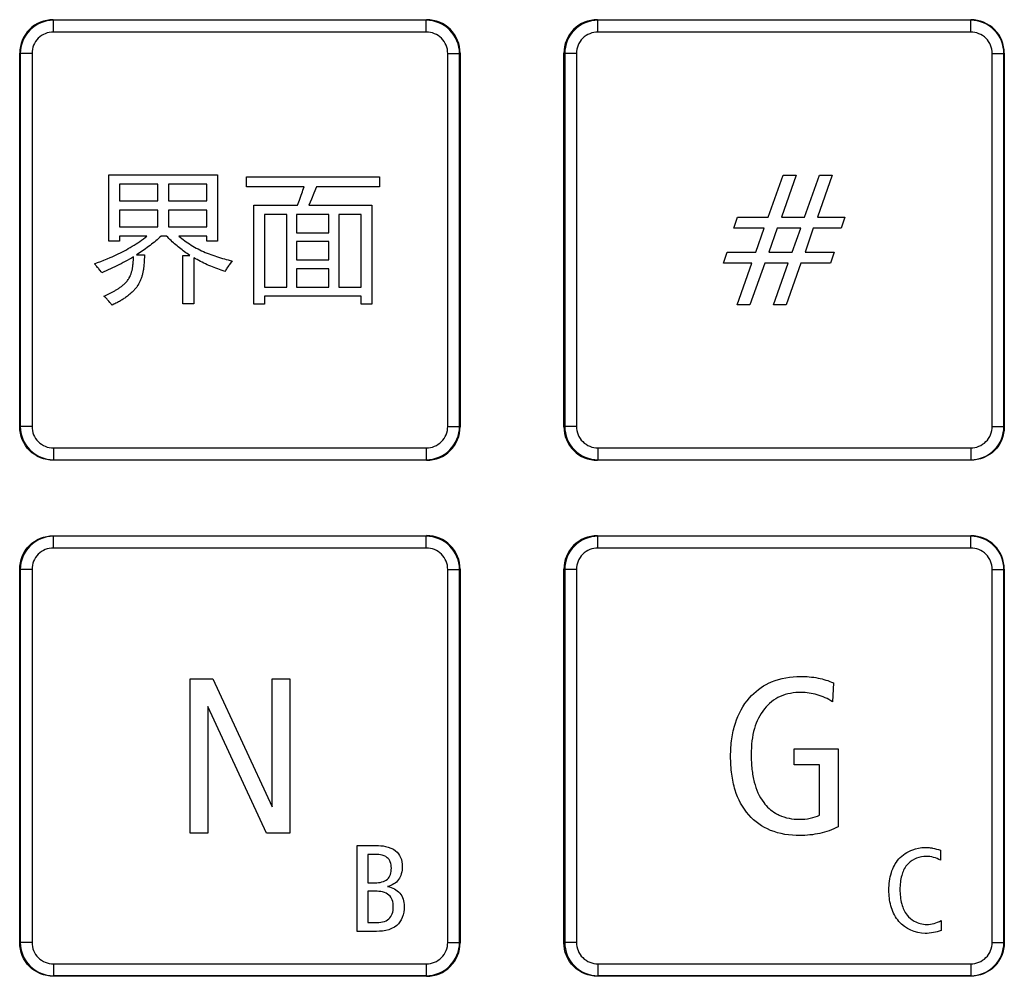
# Model space of a CAD drawing. Header units: millimetres. Extents: x 0 to 1189, y 0 to 841.
# Tile 43 of 64: x 308 to 342, y 524 to 558. Entities that reach past the tile are written whole.
import ezdxf

# ---------------------------------------------------------------- set-up
doc = ezdxf.new("R2010")
doc.units = ezdxf.units.MM
doc.header["$LTSCALE"] = 65.395
doc.layers.add('NC50E-NAMEPLDXF_CONTINUOUS_LINE', color=7, linetype='CONTINUOUS')

msp = doc.modelspace()

# ---------------------------------------------------------------- linework, layer by layer
at = {"layer": 'NC50E-NAMEPLDXF_CONTINUOUS_LINE', "color": 40, "linetype": 'Continuous'}
for p, q in [((309.209, 557.752), (322.239, 557.752)), ((328.199, 557.751), (341.229, 557.751)), ((308.039, 543.552), (308.039, 556.582)), ((323.409, 556.582), (323.409, 543.552)), ((327.029, 543.551), (327.029, 556.582)), ((342.399, 556.582), (342.399, 543.551)), ((311.154, 550.032), (311.154, 552.338)), ((311.154, 552.338), (314.941, 552.338)), ((314.941, 552.338), (314.941, 550.032)), ((315.951, 551.917), (315.951, 552.274)), ((315.951, 552.274), (320.592, 552.274)), ((320.592, 552.274), (320.592, 551.917)), ((334.16, 550.867), (334.678, 552.327)), ((335.134, 552.327), (334.619, 550.867)), ((334.678, 552.327), (335.134, 552.327)), ((335.423, 550.867), (335.945, 552.327)), ((336.389, 552.327), (335.882, 550.867)), ((335.945, 552.327), (336.389, 552.327)), ((311.521, 552.019), (311.521, 551.431)), ((312.862, 552.019), (311.521, 552.019)), ((312.862, 551.431), (312.862, 552.019)), ((313.228, 552.019), (313.228, 551.431)), ((314.574, 552.019), (313.228, 552.019)), ((314.574, 551.431), (314.574, 552.019)), ((317.963, 551.917), (315.951, 551.917)), ((317.924, 551.801), (317.944, 551.859)), ((317.944, 551.859), (317.963, 551.917)), ((318.395, 551.917), (318.308, 551.704)), ((320.592, 551.917), (318.395, 551.917)), ((317.801, 551.453), (317.864, 551.626)), ((317.864, 551.626), (317.884, 551.684)), ((317.884, 551.684), (317.905, 551.743)), ((317.905, 551.743), (317.924, 551.801)), ((318.219, 551.492), (318.129, 551.281)), ((318.308, 551.704), (318.219, 551.492)), ((311.521, 551.431), (312.862, 551.431)), ((313.228, 551.431), (314.574, 551.431)), ((316.207, 547.827), (316.207, 551.281)), ((316.207, 551.281), (317.736, 551.281)), ((317.736, 551.281), (317.758, 551.338)), ((317.758, 551.338), (317.801, 551.453)), ((318.129, 551.281), (320.322, 551.281)), ((320.322, 551.281), (320.322, 547.832)), ((311.521, 551.112), (311.521, 550.524)), ((312.862, 551.112), (311.521, 551.112)), ((312.862, 550.524), (312.862, 551.112)), ((313.228, 551.112), (313.228, 550.524)), ((314.574, 551.112), (313.228, 551.112)), ((314.574, 550.524), (314.574, 551.112)), ((316.578, 550.962), (316.578, 548.42)), ((317.355, 550.962), (316.578, 550.962)), ((317.355, 548.42), (317.355, 550.962)), ((317.702, 550.962), (317.702, 550.321)), ((318.826, 550.962), (317.702, 550.962)), ((318.826, 550.321), (318.826, 550.962)), ((319.174, 550.962), (319.174, 548.42)), ((319.95, 550.962), (319.174, 550.962)), ((319.95, 548.42), (319.95, 550.962)), ((332.961, 550.485), (333.091, 550.867)), ((333.091, 550.867), (334.16, 550.867)), ((334.619, 550.867), (335.423, 550.867)), ((335.882, 550.867), (336.83, 550.867)), ((336.83, 550.867), (336.7, 550.485)), ((311.521, 550.524), (312.862, 550.524)), ((313.228, 550.524), (314.574, 550.524)), ((334.019, 550.485), (332.961, 550.485)), ((333.723, 549.641), (334.019, 550.485)), ((334.47, 550.485), (334.178, 549.641)), ((335.293, 550.485), (334.47, 550.485)), ((334.992, 549.641), (335.293, 550.485)), ((335.733, 550.485), (335.444, 549.641)), ((336.7, 550.485), (335.733, 550.485)), ((311.521, 550.205), (311.521, 550.032)), ((312.478, 550.205), (311.521, 550.205)), ((312.355, 550.109), (312.417, 550.157)), ((312.417, 550.157), (312.478, 550.205)), ((312.883, 550.12), (312.835, 550.078)), ((312.93, 550.162), (312.883, 550.12)), ((312.978, 550.205), (312.93, 550.162)), ((313.166, 550.205), (312.978, 550.205)), ((313.204, 550.165), (313.166, 550.205)), ((313.242, 550.124), (313.204, 550.165)), ((313.281, 550.085), (313.242, 550.124)), ((313.595, 550.205), (313.644, 550.162)), ((314.574, 550.205), (313.595, 550.205)), ((313.644, 550.162), (313.695, 550.12)), ((313.695, 550.12), (313.746, 550.079)), ((314.574, 550.032), (314.574, 550.205)), ((317.702, 550.321), (318.826, 550.321)), ((311.521, 550.032), (311.154, 550.032)), ((311.829, 549.767), (311.897, 549.807)), ((311.897, 549.807), (311.964, 549.847)), ((311.964, 549.847), (312.031, 549.888)), ((312.031, 549.888), (312.098, 549.93)), ((312.098, 549.93), (312.163, 549.973)), ((312.163, 549.973), (312.228, 550.017)), ((312.228, 550.017), (312.292, 550.063)), ((312.292, 550.063), (312.355, 550.109)), ((312.484, 549.8), (312.432, 549.763)), ((312.535, 549.838), (312.484, 549.8)), ((312.586, 549.877), (312.535, 549.838)), ((312.637, 549.916), (312.586, 549.877)), ((312.687, 549.956), (312.637, 549.916)), ((312.737, 549.996), (312.687, 549.956)), ((312.786, 550.037), (312.737, 549.996)), ((312.835, 550.078), (312.786, 550.037)), ((313.321, 550.046), (313.281, 550.085)), ((313.362, 550.007), (313.321, 550.046)), ((313.402, 549.969), (313.362, 550.007)), ((313.444, 549.932), (313.402, 549.969)), ((313.486, 549.895), (313.444, 549.932)), ((313.528, 549.859), (313.486, 549.895)), ((313.572, 549.823), (313.528, 549.859)), ((313.615, 549.788), (313.572, 549.823)), ((313.659, 549.754), (313.615, 549.788)), ((313.746, 550.079), (313.798, 550.04)), ((313.798, 550.04), (313.851, 550.001)), ((313.851, 550.001), (313.905, 549.964)), ((313.905, 549.964), (313.96, 549.928)), ((313.96, 549.928), (314.019, 549.891)), ((314.019, 549.891), (314.079, 549.855)), ((314.079, 549.855), (314.139, 549.82)), ((314.139, 549.82), (314.2, 549.786)), ((314.2, 549.786), (314.262, 549.754)), ((314.941, 550.032), (314.574, 550.032)), ((317.702, 550.012), (317.702, 549.37)), ((318.826, 550.012), (317.702, 550.012)), ((318.826, 549.37), (318.826, 550.012)), ((311.086, 549.407), (311.194, 549.454)), ((311.194, 549.454), (311.266, 549.485)), ((311.266, 549.485), (311.338, 549.518)), ((311.338, 549.518), (311.409, 549.551)), ((311.409, 549.551), (311.48, 549.585)), ((311.48, 549.585), (311.551, 549.62)), ((311.551, 549.62), (311.621, 549.655)), ((311.621, 549.655), (311.691, 549.692)), ((311.691, 549.692), (311.76, 549.729)), ((311.76, 549.729), (311.829, 549.767)), ((311.937, 549.439), (311.866, 549.398)), ((312.008, 549.482), (311.937, 549.439)), ((312.006, 549.406), (312.007, 549.432)), ((312.007, 549.457), (312.008, 549.482)), ((312.007, 549.432), (312.007, 549.457)), ((312.168, 549.583), (312.114, 549.549)), ((312.114, 549.549), (312.389, 549.549)), ((312.221, 549.618), (312.168, 549.583)), ((312.275, 549.654), (312.221, 549.618)), ((312.328, 549.69), (312.275, 549.654)), ((312.38, 549.726), (312.328, 549.69)), ((312.432, 549.763), (312.38, 549.726)), ((312.388, 549.452), (312.386, 549.404)), ((312.389, 549.501), (312.388, 549.452)), ((312.389, 549.549), (312.389, 549.501)), ((313.703, 549.72), (313.659, 549.754)), ((313.748, 549.687), (313.703, 549.72)), ((313.73, 547.842), (313.73, 549.53)), ((313.73, 549.53), (313.979, 549.53)), ((313.794, 549.654), (313.748, 549.687)), ((313.839, 549.622), (313.794, 549.654)), ((313.885, 549.591), (313.839, 549.622)), ((313.932, 549.56), (313.885, 549.591)), ((313.979, 549.53), (313.932, 549.56)), ((314.116, 549.446), (314.116, 547.842)), ((314.173, 549.413), (314.116, 549.446)), ((314.262, 549.754), (314.325, 549.723)), ((314.325, 549.723), (314.388, 549.692)), ((314.388, 549.692), (314.452, 549.663)), ((314.452, 549.663), (314.516, 549.635)), ((314.516, 549.635), (314.581, 549.608)), ((314.581, 549.608), (314.646, 549.582)), ((314.646, 549.582), (314.712, 549.557)), ((314.712, 549.557), (314.778, 549.534)), ((314.778, 549.534), (314.844, 549.51)), ((314.844, 549.51), (314.911, 549.488)), ((314.911, 549.488), (314.978, 549.467)), ((314.978, 549.467), (315.045, 549.447)), ((315.045, 549.447), (315.113, 549.427)), ((332.597, 549.26), (332.731, 549.641)), ((332.731, 549.641), (333.723, 549.641)), ((334.178, 549.641), (334.992, 549.641)), ((335.444, 549.641), (336.467, 549.641)), ((336.467, 549.641), (336.333, 549.26)), ((310.648, 549.236), (310.758, 549.277)), ((310.68, 549.201), (310.648, 549.236)), ((310.696, 549.183), (310.68, 549.201)), ((310.712, 549.165), (310.696, 549.183)), ((310.727, 549.147), (310.712, 549.165)), ((310.758, 549.111), (310.727, 549.147)), ((310.758, 549.277), (310.868, 549.319)), ((310.774, 549.093), (310.758, 549.111)), ((310.789, 549.074), (310.774, 549.093)), ((310.868, 549.319), (310.977, 549.362)), ((310.977, 549.362), (311.086, 549.407)), ((311.28, 549.091), (311.205, 549.056)), ((311.355, 549.127), (311.28, 549.091)), ((311.429, 549.164), (311.355, 549.127)), ((311.503, 549.201), (311.429, 549.164)), ((311.576, 549.239), (311.503, 549.201)), ((311.649, 549.278), (311.576, 549.239)), ((311.722, 549.317), (311.649, 549.278)), ((311.794, 549.357), (311.722, 549.317)), ((311.866, 549.398), (311.794, 549.357)), ((311.974, 549.079), (311.978, 549.104)), ((311.978, 549.104), (311.982, 549.129)), ((311.982, 549.129), (311.986, 549.154)), ((311.986, 549.154), (311.989, 549.179)), ((311.989, 549.179), (311.992, 549.204)), ((311.992, 549.204), (311.994, 549.23)), ((311.994, 549.23), (311.997, 549.255)), ((311.997, 549.255), (311.999, 549.28)), ((311.999, 549.28), (312.001, 549.305)), ((312.001, 549.305), (312.002, 549.331)), ((312.002, 549.331), (312.004, 549.356)), ((312.004, 549.356), (312.005, 549.381)), ((312.005, 549.381), (312.006, 549.406)), ((312.362, 549.094), (312.358, 549.065)), ((312.365, 549.123), (312.362, 549.094)), ((312.372, 549.18), (312.365, 549.123)), ((312.374, 549.209), (312.372, 549.18)), ((312.379, 549.258), (312.374, 549.209)), ((312.382, 549.307), (312.379, 549.258)), ((312.384, 549.355), (312.382, 549.307)), ((312.386, 549.404), (312.384, 549.355)), ((314.23, 549.381), (314.173, 549.413)), ((314.288, 549.35), (314.23, 549.381)), ((314.346, 549.319), (314.288, 549.35)), ((314.405, 549.29), (314.346, 549.319)), ((314.464, 549.261), (314.405, 549.29)), ((314.523, 549.233), (314.464, 549.261)), ((314.583, 549.205), (314.523, 549.233)), ((314.643, 549.179), (314.583, 549.205)), ((314.704, 549.153), (314.643, 549.179)), ((314.764, 549.128), (314.704, 549.153)), ((314.825, 549.103), (314.764, 549.128)), ((314.887, 549.079), (314.825, 549.103)), ((315.113, 549.427), (315.18, 549.409)), ((315.18, 549.409), (315.248, 549.391)), ((315.248, 549.391), (315.316, 549.374)), ((315.272, 549.087), (315.253, 549.058)), ((315.291, 549.116), (315.272, 549.087)), ((315.331, 549.173), (315.291, 549.116)), ((315.316, 549.374), (315.384, 549.357)), ((315.351, 549.201), (315.331, 549.173)), ((315.391, 549.258), (315.351, 549.201)), ((315.384, 549.357), (315.452, 549.342)), ((315.452, 549.342), (315.391, 549.258)), ((317.702, 549.37), (318.826, 549.37)), ((333.588, 549.26), (332.597, 549.26)), ((333.073, 547.806), (333.588, 549.26)), ((334.036, 549.26), (333.518, 547.806)), ((334.858, 549.26), (334.036, 549.26)), ((334.34, 547.806), (334.858, 549.26)), ((335.303, 549.26), (334.788, 547.806)), ((336.333, 549.26), (335.303, 549.26)), ((310.804, 549.056), (310.789, 549.074)), ((310.833, 549.019), (310.804, 549.056)), ((310.848, 549), (310.833, 549.019)), ((310.876, 548.961), (310.848, 549)), ((310.89, 548.942), (310.876, 548.961)), ((310.903, 548.922), (310.89, 548.942)), ((310.979, 548.955), (310.903, 548.922)), ((311.055, 548.988), (310.979, 548.955)), ((311.13, 549.022), (311.055, 548.988)), ((311.205, 549.056), (311.13, 549.022)), ((311.855, 548.735), (311.863, 548.751)), ((311.863, 548.751), (311.88, 548.783)), ((311.88, 548.783), (311.888, 548.799)), ((311.888, 548.799), (311.895, 548.815)), ((311.895, 548.815), (311.905, 548.838)), ((311.905, 548.838), (311.914, 548.862)), ((311.914, 548.862), (311.923, 548.885)), ((311.923, 548.885), (311.931, 548.909)), ((311.931, 548.909), (311.938, 548.933)), ((311.938, 548.933), (311.945, 548.957)), ((311.945, 548.957), (311.952, 548.981)), ((311.952, 548.981), (311.958, 549.005)), ((311.958, 549.005), (311.964, 549.03)), ((311.964, 549.03), (311.969, 549.055)), ((311.969, 549.055), (311.974, 549.079)), ((312.288, 548.755), (312.279, 548.728)), ((312.297, 548.783), (312.288, 548.755)), ((312.305, 548.81), (312.297, 548.783)), ((312.312, 548.838), (312.305, 548.81)), ((312.32, 548.866), (312.312, 548.838)), ((312.326, 548.894), (312.32, 548.866)), ((312.333, 548.922), (312.326, 548.894)), ((312.339, 548.951), (312.333, 548.922)), ((312.344, 548.979), (312.339, 548.951)), ((312.349, 549.008), (312.344, 548.979)), ((312.354, 549.037), (312.349, 549.008)), ((312.358, 549.065), (312.354, 549.037)), ((314.948, 549.056), (314.887, 549.079)), ((315.01, 549.034), (314.948, 549.056)), ((315.072, 549.012), (315.01, 549.034)), ((315.134, 548.991), (315.072, 549.012)), ((315.196, 548.97), (315.134, 548.991)), ((315.215, 549), (315.196, 548.97)), ((315.234, 549.029), (315.215, 549)), ((315.253, 549.058), (315.234, 549.029)), ((317.702, 549.062), (317.702, 548.42)), ((318.826, 549.062), (317.702, 549.062)), ((318.826, 548.42), (318.826, 549.062)), ((311.501, 548.384), (311.523, 548.4)), ((311.523, 548.4), (311.545, 548.416)), ((311.545, 548.416), (311.567, 548.432)), ((311.567, 548.432), (311.589, 548.448)), ((311.589, 548.448), (311.61, 548.465)), ((311.61, 548.465), (311.631, 548.482)), ((311.631, 548.482), (311.651, 548.499)), ((311.651, 548.499), (311.672, 548.517)), ((311.672, 548.517), (311.691, 548.535)), ((311.691, 548.535), (311.711, 548.554)), ((311.711, 548.554), (311.729, 548.573)), ((311.729, 548.573), (311.748, 548.593)), ((311.748, 548.593), (311.765, 548.613)), ((311.765, 548.613), (311.783, 548.634)), ((311.783, 548.634), (311.799, 548.655)), ((311.799, 548.655), (311.826, 548.691)), ((311.826, 548.691), (311.836, 548.705)), ((311.836, 548.705), (311.846, 548.72)), ((311.846, 548.72), (311.855, 548.735)), ((312.104, 548.404), (312.087, 548.381)), ((312.121, 548.426), (312.104, 548.404)), ((312.137, 548.45), (312.121, 548.426)), ((312.153, 548.474), (312.137, 548.45)), ((312.168, 548.497), (312.153, 548.474)), ((312.183, 548.521), (312.168, 548.497)), ((312.197, 548.546), (312.183, 548.521)), ((312.211, 548.571), (312.197, 548.546)), ((312.224, 548.596), (312.211, 548.571)), ((312.236, 548.622), (312.224, 548.596)), ((312.248, 548.648), (312.236, 548.622)), ((312.258, 548.675), (312.248, 548.648)), ((312.269, 548.701), (312.258, 548.675)), ((312.279, 548.728), (312.269, 548.701)), ((316.578, 548.42), (317.355, 548.42)), ((317.702, 548.42), (318.826, 548.42)), ((319.174, 548.42), (319.95, 548.42)), ((310.98, 548.107), (311.029, 548.129)), ((310.998, 548.09), (310.98, 548.107)), ((311.016, 548.072), (310.998, 548.09)), ((311.051, 548.037), (311.016, 548.072)), ((311.029, 548.129), (311.077, 548.151)), ((311.077, 548.151), (311.124, 548.174)), ((311.124, 548.174), (311.172, 548.197)), ((311.172, 548.197), (311.219, 548.221)), ((311.219, 548.221), (311.266, 548.246)), ((311.266, 548.246), (311.29, 548.259)), ((311.29, 548.259), (311.337, 548.285)), ((311.337, 548.285), (311.361, 548.298)), ((311.361, 548.298), (311.385, 548.312)), ((311.385, 548.312), (311.432, 548.34)), ((311.432, 548.34), (311.455, 548.355)), ((311.455, 548.355), (311.478, 548.369)), ((311.478, 548.369), (311.501, 548.384)), ((311.736, 548.062), (311.706, 548.041)), ((311.765, 548.083), (311.736, 548.062)), ((311.795, 548.104), (311.765, 548.083)), ((311.823, 548.126), (311.795, 548.104)), ((311.852, 548.149), (311.823, 548.126)), ((311.88, 548.172), (311.852, 548.149)), ((311.907, 548.195), (311.88, 548.172)), ((311.934, 548.22), (311.907, 548.195)), ((311.961, 548.244), (311.934, 548.22)), ((311.987, 548.27), (311.961, 548.244)), ((312.012, 548.295), (311.987, 548.27)), ((312.031, 548.316), (312.012, 548.295)), ((312.05, 548.337), (312.031, 548.316)), ((312.069, 548.359), (312.05, 548.337)), ((312.087, 548.381), (312.069, 548.359)), ((316.578, 548.102), (316.578, 547.827)), ((319.95, 548.102), (316.578, 548.102)), ((319.95, 547.832), (319.95, 548.102)), ((311.085, 548.001), (311.051, 548.037)), ((311.102, 547.983), (311.085, 548.001)), ((311.118, 547.965), (311.102, 547.983)), ((311.135, 547.947), (311.118, 547.965)), ((311.151, 547.928), (311.135, 547.947)), ((311.184, 547.891), (311.151, 547.928)), ((311.199, 547.871), (311.184, 547.891)), ((311.215, 547.852), (311.199, 547.871)), ((311.23, 547.833), (311.215, 547.852)), ((311.245, 547.813), (311.23, 547.833)), ((311.26, 547.793), (311.245, 547.813)), ((311.326, 547.825), (311.26, 547.793)), ((311.358, 547.841), (311.326, 547.825)), ((311.39, 547.858), (311.358, 547.841)), ((311.423, 547.875), (311.39, 547.858)), ((311.455, 547.892), (311.423, 547.875)), ((311.487, 547.909), (311.455, 547.892)), ((311.519, 547.927), (311.487, 547.909)), ((311.551, 547.945), (311.519, 547.927)), ((311.582, 547.963), (311.551, 547.945)), ((311.614, 547.982), (311.582, 547.963)), ((311.645, 548.002), (311.614, 547.982)), ((311.675, 548.021), (311.645, 548.002)), ((311.706, 548.041), (311.675, 548.021)), ((314.116, 547.842), (313.73, 547.842)), ((316.578, 547.827), (316.207, 547.827)), ((320.322, 547.832), (319.95, 547.832)), ((333.518, 547.806), (333.073, 547.806)), ((334.788, 547.806), (334.34, 547.806)), ((322.239, 542.382), (309.209, 542.382)), ((341.229, 542.382), (328.199, 542.382)), ((309.208, 539.752), (322.238, 539.752)), ((328.198, 539.752), (341.228, 539.752)), ((308.038, 525.552), (308.038, 538.582)), ((323.408, 538.582), (323.408, 525.552)), ((327.028, 525.552), (327.028, 538.582)), ((342.398, 538.582), (342.398, 525.552)), ((313.982, 529.375), (313.982, 534.761)), ((313.982, 534.761), (314.773, 534.761)), ((314.773, 534.761), (316.853, 530.292)), ((316.853, 530.292), (316.853, 534.761)), ((316.853, 534.761), (317.466, 534.761)), ((317.466, 534.761), (317.466, 529.375)), ((336.436, 534.616), (336.404, 533.958)), ((314.602, 533.791), (314.602, 529.375)), ((316.648, 529.375), (314.602, 533.791)), ((335.06, 531.754), (335.06, 532.312)), ((335.06, 532.312), (336.598, 532.312)), ((336.598, 532.312), (336.598, 529.594)), ((335.953, 531.754), (335.06, 531.754)), ((335.953, 530.008), (335.953, 531.754)), ((314.602, 529.375), (313.982, 529.375)), ((317.466, 529.375), (316.648, 529.375)), ((319.819, 525.943), (319.819, 528.944)), ((319.819, 528.944), (320.475, 528.944)), ((320.182, 528.632), (320.182, 527.646)), ((320.394, 528.632), (320.182, 528.632)), ((340.175, 528.779), (340.175, 528.427)), ((320.182, 527.646), (320.45, 527.646)), ((320.182, 527.348), (320.182, 526.254)), ((320.45, 527.348), (320.182, 527.348)), ((320.182, 526.254), (320.45, 526.254)), ((340.193, 526.324), (340.193, 525.979)), ((320.377, 525.943), (319.819, 525.943)), ((322.238, 524.382), (309.208, 524.382)), ((341.228, 524.382), (328.198, 524.382))]:
    msp.add_line(p, q, dxfattribs=at)
at = {"layer": 'NC50E-NAMEPLDXF_CONTINUOUS_LINE', "color": 7, "linetype": 'Continuous'}
for p, q in [((309.218, 557.322), (309.218, 557.732)), ((322.227, 557.732), (309.218, 557.732)), ((322.227, 557.322), (322.227, 557.732)), ((328.218, 557.322), (328.218, 557.732)), ((341.227, 557.732), (328.218, 557.732)), ((341.227, 557.322), (341.227, 557.732)), ((322.227, 557.322), (309.218, 557.322)), ((341.227, 557.322), (328.218, 557.322)), ((308.059, 556.572), (308.059, 543.563)), ((308.469, 556.572), (308.059, 556.572)), ((308.469, 556.572), (308.469, 543.563)), ((322.977, 543.563), (322.977, 556.572)), ((322.977, 556.572), (323.387, 556.572)), ((323.387, 543.563), (323.387, 556.572)), ((327.059, 556.572), (327.059, 543.563)), ((327.469, 556.572), (327.059, 556.572)), ((327.469, 556.572), (327.469, 543.563)), ((341.977, 543.563), (341.977, 556.572)), ((341.977, 556.572), (342.387, 556.572)), ((342.387, 543.563), (342.387, 556.572)), ((308.469, 543.563), (308.059, 543.563)), ((322.977, 543.563), (323.387, 543.563)), ((327.469, 543.563), (327.059, 543.563)), ((341.977, 543.563), (342.387, 543.563)), ((309.218, 542.813), (309.218, 542.404)), ((309.218, 542.813), (322.227, 542.813)), ((322.227, 542.813), (322.227, 542.404)), ((328.218, 542.813), (328.218, 542.404)), ((328.218, 542.813), (341.227, 542.813)), ((341.227, 542.813), (341.227, 542.404)), ((309.218, 542.404), (322.227, 542.404)), ((328.218, 542.404), (341.227, 542.404)), ((309.218, 539.322), (309.218, 539.732)), ((322.227, 539.732), (309.218, 539.732)), ((322.227, 539.322), (322.227, 539.732)), ((328.218, 539.322), (328.218, 539.732)), ((341.227, 539.732), (328.218, 539.732)), ((341.227, 539.322), (341.227, 539.732)), ((322.227, 539.322), (309.218, 539.322)), ((341.227, 539.322), (328.218, 539.322)), ((308.059, 538.572), (308.059, 525.563)), ((308.469, 538.572), (308.059, 538.572)), ((308.469, 538.572), (308.469, 525.563)), ((322.977, 525.563), (322.977, 538.572)), ((322.977, 538.572), (323.387, 538.572)), ((323.387, 525.563), (323.387, 538.572)), ((327.059, 538.572), (327.059, 525.563)), ((327.469, 538.572), (327.059, 538.572)), ((327.469, 538.572), (327.469, 525.563)), ((341.977, 525.563), (341.977, 538.572)), ((341.977, 538.572), (342.387, 538.572)), ((342.387, 525.563), (342.387, 538.572)), ((308.469, 525.563), (308.059, 525.563)), ((322.977, 525.563), (323.387, 525.563)), ((327.469, 525.563), (327.059, 525.563)), ((341.977, 525.563), (342.387, 525.563)), ((309.218, 524.813), (309.218, 524.404)), ((309.218, 524.813), (322.227, 524.813)), ((322.227, 524.813), (322.227, 524.404)), ((328.218, 524.813), (328.218, 524.404)), ((328.218, 524.813), (341.227, 524.813)), ((341.227, 524.813), (341.227, 524.404)), ((309.218, 524.404), (322.227, 524.404)), ((328.218, 524.404), (341.227, 524.404))]:
    msp.add_line(p, q, dxfattribs=at)
at = {"layer": 'NC50E-NAMEPLDXF_CONTINUOUS_LINE', "color": 40, "linetype": 'Continuous'}
for centre, radius, start, end in [((309.208, 556.583), 1.169, 89.9616, 180.0384), ((322.24, 556.583), 1.169, 359.9616, 90.0384), ((328.197, 556.583), 1.169, 89.9291, 180.0709), ((341.23, 556.582), 1.169, 359.9586, 90.0414), ((322.239, 543.551), 1.169, 269.9645, 0.0355), ((328.198, 543.551), 1.169, 179.9616, 270.0384), ((322.239, 538.583), 1.17, 359.9793, 90.0294), ((328.197, 538.582), 1.169, 89.9645, 180.0355), ((341.229, 538.582), 1.169, 359.9616, 90.0384), ((322.238, 525.552), 1.17, 269.9824, 0.0176)]:
    msp.add_arc(centre, radius, start, end, dxfattribs=at)
at = {"layer": 'NC50E-NAMEPLDXF_CONTINUOUS_LINE', "color": 7, "linetype": 'Continuous'}
for centre, radius, start, end in [((309.218, 556.572), 1.16, 89.9981, 180.0018), ((322.227, 556.572), 1.16, 359.9981, 90.0018), ((328.218, 556.572), 1.16, 89.9981, 180.0018), ((341.227, 556.572), 1.16, 359.9981, 90.0018), ((309.218, 556.572), 0.75, 89.9976, 180.0024), ((322.227, 556.572), 0.75, 359.9976, 90.0024), ((328.218, 556.572), 0.75, 89.9976, 180.0024), ((341.227, 556.572), 0.75, 359.9976, 90.0024), ((309.218, 543.563), 1.16, 179.9981, 270.0018), ((309.218, 543.563), 0.75, 179.9976, 270.0024), ((322.227, 543.563), 1.16, 269.9981, 0.0018), ((322.227, 543.563), 0.75, 269.9976, 0.0024), ((328.218, 543.563), 1.16, 179.9981, 270.0018), ((328.218, 543.563), 0.75, 179.9976, 270.0024), ((341.227, 543.563), 1.16, 269.9981, 0.0018), ((341.227, 543.563), 0.75, 269.9976, 0.0024), ((309.218, 538.572), 1.16, 89.9981, 180.0018), ((322.227, 538.572), 1.16, 359.9981, 90.0018), ((328.218, 538.572), 1.16, 89.9981, 180.0018), ((341.227, 538.572), 1.16, 359.9981, 90.0018), ((309.218, 538.572), 0.75, 89.9976, 180.0024), ((322.227, 538.572), 0.75, 359.9976, 90.0024), ((328.218, 538.572), 0.75, 89.9976, 180.0024), ((341.227, 538.572), 0.75, 359.9976, 90.0024), ((309.218, 525.563), 1.16, 179.9981, 270.0018), ((309.218, 525.563), 0.75, 179.9976, 270.0024), ((322.227, 525.563), 1.16, 269.9981, 0.0018), ((322.227, 525.563), 0.75, 269.9976, 0.0024), ((328.218, 525.563), 1.16, 179.9981, 270.0018), ((328.218, 525.563), 0.75, 179.9976, 270.0024), ((341.227, 525.563), 1.16, 269.9981, 0.0018), ((341.227, 525.563), 0.75, 269.9976, 0.0024)]:
    msp.add_arc(centre, radius, start, end, dxfattribs=at)
at = {"layer": 'NC50E-NAMEPLDXF_CONTINUOUS_LINE', "color": 40, "linetype": 'Continuous'}
for points, knots in [([(309.209, 542.382), (308.91, 542.382), (308.288, 542.631), (308.039, 543.253), (308.039, 543.552)], [0, 0, 0, 0, 0.499563, 1, 1, 1, 1]), ([(342.399, 543.551), (342.399, 543.253), (342.15, 542.631), (341.527, 542.382), (341.229, 542.382)], [0, 0, 0, 0, 0.499678, 1, 1, 1, 1]), ([(308.038, 538.582), (308.038, 538.881), (308.287, 539.503), (308.909, 539.752), (309.208, 539.752)], [0, 0, 0, 0, 0.499569, 1, 1, 1, 1]), ([(334.19, 534.616), (334.219, 534.629), (334.561, 534.784), (335.151, 534.873), (335.885, 534.809), (336.266, 534.695), (336.436, 534.616)], [0, 0, 0, 0, 0.041546, 0.487553, 0.75563, 1, 1, 1, 1]), ([(336.598, 529.594), (336.397, 529.493), (335.959, 529.337), (335.154, 529.261), (334.247, 529.384), (333.405, 529.973), (333.017, 530.736), (332.871, 531.449), (332.836, 532.051), (332.872, 532.651), (333.027, 533.363), (333.418, 534.099), (333.93, 534.491), (334.19, 534.616)], [0, 0, 0, 0, 0.078718, 0.160666, 0.282083, 0.390719, 0.506275, 0.571945, 0.645201, 0.716621, 0.781602, 0.899636, 1, 1, 1, 1]), ([(336.404, 533.958), (336.238, 534.063), (335.883, 534.23), (335.25, 534.317), (334.567, 534.205), (333.965, 533.728), (333.687, 533.137), (333.58, 532.582), (333.556, 532.103), (333.58, 531.618), (333.679, 531.043), (333.915, 530.477), (334.255, 530.167), (334.414, 530.071)], [0, 0, 0, 0, 0.089476, 0.175446, 0.28809, 0.3941, 0.510801, 0.577099, 0.650774, 0.728429, 0.79758, 0.916119, 1, 1, 1, 1]), ([(334.414, 530.071), (334.454, 530.047), (334.711, 529.909), (335.137, 529.839), (335.62, 529.88), (335.85, 529.957), (335.953, 530.008)], [0, 0, 0, 0, 0.086988, 0.547809, 0.784238, 1, 1, 1, 1]), ([(320.804, 528.914), (320.934, 528.887), (321.149, 528.803), (321.36, 528.528), (321.4, 528.233), (321.371, 527.965), (321.242, 527.674), (321.025, 527.55), (320.879, 527.515)], [0, 0, 0, 0, 0.199562, 0.349121, 0.515803, 0.649776, 0.767279, 1, 1, 1, 1]), ([(339.202, 528.799), (339.337, 528.849), (339.535, 528.887), (339.726, 528.876), (339.778, 528.871)], [0, 0, 0, 0, 0.727488, 1, 1, 1, 1]), ([(339.778, 528.871), (339.818, 528.866), (339.952, 528.846), (340.085, 528.811), (340.175, 528.779)], [0, 0, 0, 0, 0.293214, 1, 1, 1, 1]), ([(320.45, 527.646), (320.597, 527.646), (320.837, 527.683), (320.994, 527.939), (321.016, 528.153), (320.994, 528.366), (320.857, 528.555), (320.713, 528.603), (320.624, 528.617)], [0, 0, 0, 0, 0.289047, 0.413341, 0.564698, 0.708094, 0.827716, 1, 1, 1, 1]), ([(338.373, 527.32), (338.373, 527.344), (338.37, 527.574), (338.417, 527.985), (338.683, 528.514), (339.015, 528.73), (339.202, 528.799)], [0, 0, 0, 0, 0.040747, 0.381248, 0.680409, 1, 1, 1, 1]), ([(339.588, 528.56), (339.363, 528.536), (338.996, 528.367), (338.821, 527.952), (338.781, 527.74), (338.772, 527.661)], [0, 0, 0, 0, 0.506945, 0.816977, 1, 1, 1, 1]), ([(340.175, 528.427), (340.1, 528.472), (339.932, 528.544), (339.73, 528.57), (339.612, 528.562), (339.588, 528.56)], [0, 0, 0, 0, 0.434877, 0.884075, 1, 1, 1, 1]), ([(320.879, 527.515), (321.038, 527.483), (321.277, 527.369), (321.434, 527.074), (321.466, 526.776), (321.427, 526.44), (321.113, 525.982), (320.659, 525.943), (320.377, 525.943)], [0, 0, 0, 0, 0.190196, 0.280604, 0.380661, 0.538211, 0.668953, 1, 1, 1, 1]), ([(338.772, 527.661), (338.762, 527.578), (338.748, 527.323), (338.789, 526.923), (338.958, 526.525), (339.161, 526.361), (339.258, 526.308)], [0, 0, 0, 0, 0.165904, 0.505714, 0.789918, 1, 1, 1, 1]), ([(320.45, 526.254), (320.614, 526.254), (320.881, 526.288), (321.061, 526.565), (321.085, 526.801), (321.062, 527.037), (320.882, 527.315), (320.615, 527.348), (320.45, 527.348)], [0, 0, 0, 0, 0.260703, 0.36905, 0.499559, 0.630625, 0.73891, 1, 1, 1, 1]), ([(340.193, 525.979), (340.106, 525.946), (339.922, 525.895), (339.4, 525.844), (338.754, 526.124), (338.43, 526.769), (338.379, 527.135), (338.373, 527.32)], [0, 0, 0, 0, 0.104299, 0.212942, 0.588382, 0.793651, 1, 1, 1, 1]), ([(339.258, 526.308), (339.39, 526.235), (339.631, 526.167), (339.951, 526.212), (340.115, 526.281), (340.193, 526.324)], [0, 0, 0, 0, 0.453291, 0.722795, 1, 1, 1, 1]), ([(309.208, 524.382), (308.91, 524.382), (308.287, 524.631), (308.038, 525.253), (308.038, 525.552)], [0, 0, 0, 0, 0.499575, 1, 1, 1, 1]), ([(328.198, 524.382), (327.9, 524.381), (327.278, 524.631), (327.028, 525.253), (327.028, 525.552)], [0, 0, 0, 0, 0.499553, 1, 1, 1, 1]), ([(342.398, 525.552), (342.398, 525.253), (342.149, 524.631), (341.527, 524.382), (341.228, 524.382)], [0, 0, 0, 0, 0.499688, 1, 1, 1, 1])]:
    msp.add_open_spline(points, degree=3, knots=knots, dxfattribs=at)
for points in [[(320.475, 528.944), (320.583, 528.944), (320.696, 528.936), (320.804, 528.914)], [(320.624, 528.617), (320.547, 528.63), (320.468, 528.632), (320.394, 528.632)]]:
    msp.add_open_spline(points, degree=3, dxfattribs=at)

doc.saveas('drawing.dxf')
